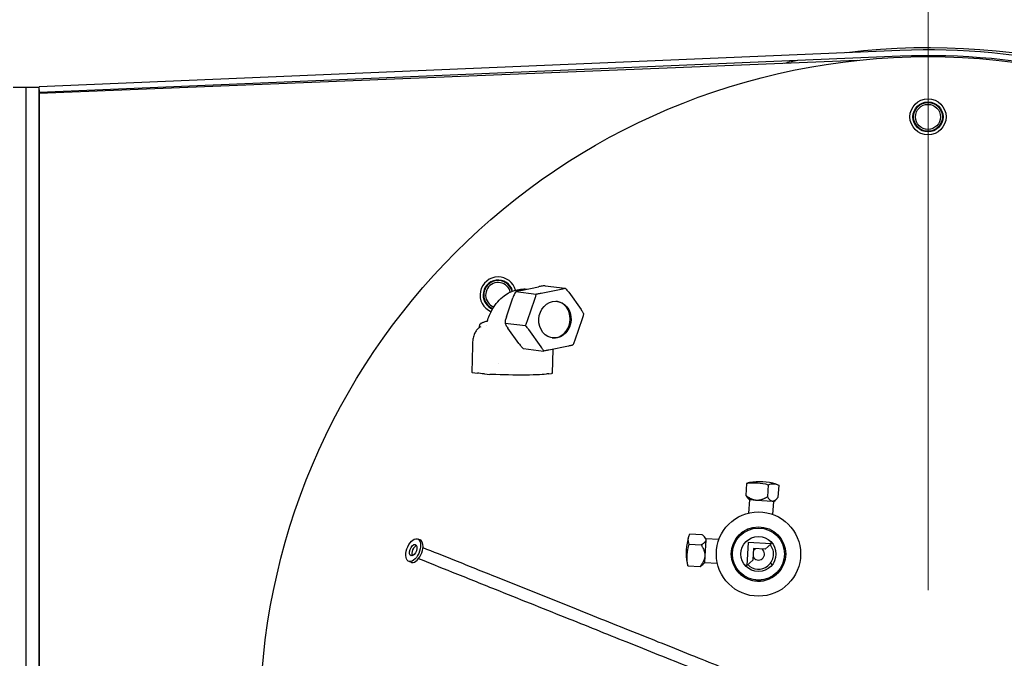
# Model space of a CAD drawing. Extents: x 0 to 796, y 0 to 496.
# Tile 122 of 222: x 128.57 to 138.79, y 424.37 to 431. Entities that reach past the tile are written whole.
import ezdxf

# ---------------------------------------------------------------- set-up
doc = ezdxf.new("R2010")
doc.units = 0
doc.header["$LTSCALE"] = 12
doc.header["$MEASUREMENT"] = 0
doc.layers.get('0').update_dxf_attribs({"linetype": 'CONTINUOUS'})
doc.layers.add('D', color=2, linetype='CONTINUOUS')
doc.layers.add('X', color=1, linetype='CONTINUOUS')
doc.layers.add('Leader', color=41, linetype='CONTINUOUS', lineweight=13)
doc.styles.get("Standard").update_dxf_attribs({"font": 'SIMPLEX.SHX', "width": 0.875})
doc.dimstyles.get("Standard").update_dxf_attribs({"dimscale": 28, "dimtxt": 0.125, "dimasz": 0.125, "dimexe": 0.04375, "dimexo": 0.0625, "dimgap": 0.04375, "dimtad": 0, "dimtih": 1, "dimtoh": 1, "dimdec": 4, "dimzin": 12, "dimdsep": 46, "dimlunit": 5, "dimtxsty": 'Standard', "dimcen": 0, "dimclrd": 256, "dimclre": 256, "dimclrt": 256, "dimadec": 1, "dimazin": 3, "dimtfac": 0.875, "dimtdec": 4, "dimtofl": 0, "dimtmove": 0, "dimatfit": 2, "dimfxl": 1, "dimtolj": 1, "dimtzin": 12, "dimlwd": 13, "dimlwe": 13, "dimarcsym": 0})

# ---------------------------------------------------------------- blocks, each defined once
blk = doc.blocks.new('*D115')
at = {"layer": 'D', "lineweight": 13, "transparency": 16777216}
for p, q in [((140.341, 475.882), (209.604, 475.882)), ((208.379, 472.382), (208.379, 428.947)), ((208.379, 375.915), (208.379, 419.351)), ((139.751, 372.415), (209.604, 372.415))]:
    blk.add_line(p, q, dxfattribs=at)
at = {"layer": 'D', "transparency": 16777216}
for points in [[(207.796, 472.382), (208.963, 472.382), (208.379, 475.882)], [(207.796, 375.915), (208.963, 375.915), (208.379, 372.415)]]:
    blk.add_solid(points, dxfattribs=at)
at = {"layer": 'D', "transparency": 16777216, "insert": (208.379, 424.149), "char_height": 3.5, "attachment_point": 5}
blk.add_mtext('\\A1;103{\\H0.875x;\\S1/2;}{}{\\C2;%%p1}', dxfattribs=at)

msp = doc.modelspace()

# ---------------------------------------------------------------- linework, layer by layer
for radius, start, end in [(36.54466, 200.733327, 71.451702), (18.4375, 197.355831, 162.644169), (18.25, 196.11129, 163.901438)]:
    msp.add_arc((138.00229, 423.67699), radius, start, end)
at = {"layer": 'Leader'}
msp.add_line((138.00229, 425.07838), (138.00229, 463.67699), dxfattribs=at)
at = {"layer": 'X'}
for p, q in [((137.70767, 430.67759), (128.7698, 430.30144)), ((137.26292, 430.57525), (128.7698, 430.23199)), ((137.71016, 430.61835), (128.77229, 430.24219)), ((128.5008, 430.29754), (128.6353, 430.29754)), ((128.6353, 417.05254), (128.6353, 430.29754)), ((128.6353, 430.29754), (128.7698, 430.29754)), ((128.6353, 417.05254), (128.6353, 430.29754)), ((128.77229, 430.24219), (128.7698, 430.30144)), ((128.7698, 417.05254), (128.7698, 430.29754)), ((128.7698, 430.23199), (128.7698, 417.12199)), ((133.77178, 428.18887), (133.95437, 428.22591)), ((133.98468, 428.16016), (134.18955, 428.20172)), ((134.02293, 428.23698), (134.23305, 428.21217)), ((133.62195, 427.91491), (133.68986, 428.11223)), ((133.72093, 428.17571), (133.93105, 428.15091)), ((133.84185, 427.87642), (133.91805, 428.09782)), ((134.26862, 428.16894), (134.39729, 427.98909)), ((134.40972, 427.89397), (134.33352, 427.67257)), ((133.34061, 427.81797), (133.34038, 427.8019)), ((133.6086, 427.84934), (133.81871, 427.82453)), ((133.75191, 427.63768), (133.63724, 427.79797)), ((133.98295, 427.60145), (133.85428, 427.7813)), ((133.26836, 427.61446), (133.26437, 427.33742)), ((133.79827, 427.58423), (134.00838, 427.55942)), ((134.26689, 427.61023), (134.06202, 427.56867)), ((134.10253, 427.57689), (134.09892, 427.32535)), ((133.2662, 427.33698), (133.32325, 427.33025)), ((133.39353, 427.32195), (133.45059, 427.31521)), ((133.49996, 427.31506), (133.47093, 427.31458)), ((134.06206, 427.32424), (134.09108, 427.32472)), ((136.11666, 426.18576), (136.10902, 426.05917)), ((136.3416, 426.17219), (136.33396, 426.0456)), ((136.44966, 426.16567), (136.44202, 426.03908)), ((136.14813, 426.01329), (136.13517, 426.02556)), ((136.13998, 425.87823), (136.14813, 426.01329)), ((136.21888, 426.00902), (136.14813, 426.01329)), ((136.38537, 425.99897), (136.21888, 426.00902)), ((136.39768, 425.99823), (136.38537, 425.99897)), ((136.38953, 425.86318), (136.39768, 425.99823)), ((136.39768, 425.99823), (136.41202, 426.00886)), ((135.52604, 425.66235), (135.65263, 425.65472)), ((136.07234, 425.67838), (136.09369, 425.69416)), ((136.12915, 425.69862), (136.12999, 425.71261)), ((136.37869, 425.68356), (136.37954, 425.69756)), ((132.70096, 425.60906), (132.72561, 425.59919)), ((135.51952, 425.5543), (135.64611, 425.54666)), ((135.69274, 425.59807), (135.68269, 425.43157)), ((135.69348, 425.61037), (135.68285, 425.62472)), ((135.69348, 425.61037), (135.69274, 425.59807)), ((135.82853, 425.60223), (135.69348, 425.61037)), ((136.00815, 425.59139), (135.99416, 425.59223)), ((136.12226, 425.5845), (136.11499, 425.58494)), ((136.13299, 425.5724), (136.11863, 425.33427)), ((136.12226, 425.5845), (136.1227, 425.59178)), ((136.37112, 425.55803), (136.13299, 425.5724)), ((136.30867, 425.50269), (136.37112, 425.55803)), ((136.37112, 425.55803), (136.37225, 425.57672)), ((135.68269, 425.43157), (135.67843, 425.36083)), ((136.18833, 425.50995), (136.1813, 425.39333)), ((136.30867, 425.50269), (136.18833, 425.50995)), ((132.60804, 425.37697), (132.63269, 425.3671)), ((135.50595, 425.32936), (135.63254, 425.32172)), ((135.67843, 425.36083), (135.66615, 425.34787)), ((135.81348, 425.35268), (135.67843, 425.36083)), ((135.99309, 425.34184), (135.9791, 425.34269)), ((136.11863, 425.33427), (136.09994, 425.3354)), ((136.18107, 425.38961), (136.11863, 425.33427)), ((136.1813, 425.39333), (136.18107, 425.38961)), ((136.36455, 425.35809), (136.38067, 425.33733)), ((136.40667, 425.22603), (136.42802, 425.2418))]:
    msp.add_line(p, q, dxfattribs=at)
for centre, radius in [((137.9998, 423.67699), 6.9375), ((137.9998, 429.98949), 0.1875), ((137.9998, 429.98949), 0.156), ((137.9998, 429.98949), 0.15), ((137.9998, 429.98949), 0.13), ((136.23951, 425.4522), 0.4375), ((136.23951, 425.4522), 0.2825), ((136.23951, 425.4522), 0.27), ((136.23951, 425.4522), 0.182)]:
    msp.add_circle(centre, radius, dxfattribs=at)
for centre, radius, start, end in [((138.00229, 423.67699), 7.0285, 281.80166, 96.913382), ((138.00229, 423.67699), 7.0068, 267.590096, 92.409904), ((138.00229, 423.67699), 7.0285, 101.116869, 102.278462), ((138.00229, 423.67699), 6.9475, 267.590096, 92.409904), ((133.53619, 428.1406), 0.1875, 90, 247.319252), ((133.53619, 428.1406), 0.156, 15.094816, 180), ((133.53619, 428.1406), 0.1875, 15.591377, 90), ((133.53619, 428.1406), 0.15, 14.850501, 225), ((133.53619, 428.1406), 0.13, 45, 250.617176), ((133.53619, 428.1406), 0.13, 13.531044, 45), ((133.53619, 428.1406), 0.156, 180, 248.542029), ((133.53619, 428.1406), 0.15, 225, 248.911834), ((136.24737, 425.58253), 0.62, 73.622718, 99.472017), ((136.10918, 425.46007), 0.62, 163.622718, 189.472017), ((136.23951, 425.4522), 0.28125, 126.467829, 150.159567), ((136.23951, 425.4522), 0.0625, 115.741616, 147.353119), ((136.23951, 425.4522), 0.0625, 307.843863, 57.353119), ((136.23951, 425.4522), 0.28125, 202.935167, 306.467829), ((136.23951, 425.4522), 0.1565, 224.510061, 307.843863), ((136.23951, 425.4522), 0.0625, 205.741616, 307.843863), ((136.23951, 425.4522), 0.1565, 307.843863, 323.031493)]:
    msp.add_arc(centre, radius, start, end, dxfattribs=at)
for centre, major_axis, ratio, start_param, end_param in [((134.12578, 427.88519), (0.0224, 0.18968), 0.87670971, -2.8609443, 3.422241), ((134.11669, 427.88627), (-0.0224, -0.18968), 0.87670971, 0.28064835, 3.1142538), ((134.11669, 427.88627), (-0.0224, -0.18968), 0.87670971, 0.02733886, 0.28064835), ((133.31008, 427.33003), (0.015, -0.00022), 0.05640058, 0.30915332, 0.49890404), ((133.38036, 427.32173), (-0.015, 0.00022), 0.05640058, -2.64268861, -2.45293788), ((133.50712, 427.31421), (-0.015, 0.00022), 0.05640058, -2.03399661, -1.07189228), ((134.06922, 427.3234), (-0.015, 0.00022), 0.05640058, -1.07189228, -0.10978796), ((136.1349, 425.58931), (0.03657, 0.60617), 0.4330129, 0.09904413, 0.20732177), ((132.6545, 425.49301), (-0.04646, -0.11604), 0.52759371, -6.173328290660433, 0.1098570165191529), ((132.6545, 425.49301), (-0.02323, -0.05802), 0.52759371, -6.173328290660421, 0.1098570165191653), ((132.67915, 425.48315), (-0.02323, -0.05802), 0.52759371, -2.72730972, -0.41428293), ((132.67915, 425.48315), (-0.04646, -0.11604), 0.52759371, 0.10985702, 3.14159265), ((132.67915, 425.48315), (-0.02323, -0.05802), 0.52759371, -2.72730972, -1.57079633), ((132.67915, 425.48315), (-0.02323, -0.05802), 0.52759371, -1.57079633, -0.41428293), ((132.67915, 425.48315), (-0.04646, -0.11604), 0.52759371, 0, 0.10985702), ((136.1024, 425.3476), (-0.60617, 0.03657), 0.4330129, 0.09904413, 0.20732177)]:
    msp.add_ellipse(centre, major_axis=major_axis, ratio=ratio, start_param=start_param, end_param=end_param, dxfattribs=at)
at = {"layer": 'X', "extrusion": (0, 0, -1)}
for centre, major_axis, start_param, end_param in [((133.27937, 427.3372), (-0.015, 0.00022), -0.49890404, 0), ((133.68165, 427.33138), (-0.37496, 0.00539), -0.68865477, -0.30915332), ((133.46377, 427.31543), (-0.015, 0.00022), -2.06970037, -0.49890404), ((133.68165, 427.33138), (0.37496, -0.00539), 0.10978796, 2.03399661)]:
    msp.add_ellipse(centre, major_axis=major_axis, ratio=0.05640058, start_param=start_param, end_param=end_param, dxfattribs=at)
at = {"layer": 'X', "extrusion": (-6.38736e-18, 9.18547e-20, -1)}
msp.add_ellipse((134.08392, 427.32556), major_axis=(0.015, -0.00022), ratio=0.05640058, start_param=0, end_param=1.07189228, dxfattribs=at)
at = {"layer": 'X', "extrusion": (2.68081e-17, 4.42911e-16, -1)}
msp.add_ellipse((136.19334, 425.58579), major_axis=(0.03657, 0.60617), ratio=0.90138772, start_param=-0.20732177, end_param=0.20732177, dxfattribs=at)
at = {"layer": 'X', "extrusion": (-1.80442e-16, 4.36564e-16, -1)}
msp.add_ellipse((136.35984, 425.57574), major_axis=(0.03657, 0.60617), ratio=0.4330129, start_param=-0.20732177, end_param=0.20732177, dxfattribs=at)
at = {"layer": 'X', "extrusion": (1.02957e-17, 4.24182e-16, -1)}
msp.add_ellipse((136.11597, 425.57254), major_axis=(-0.60617, 0.03657), ratio=0.4330129, start_param=-0.20732177, end_param=0.20732177, dxfattribs=at)
at = {"layer": 'X', "extrusion": (5.37141e-18, 4.10428e-16, -1)}
msp.add_ellipse((136.10592, 425.40604), major_axis=(-0.60617, 0.03657), ratio=0.90138772, start_param=-0.20732177, end_param=0.20732177, dxfattribs=at)
at = {"layer": 'X'}
for points, knots in [([(133.42262, 427.86736), (133.43652, 427.91001), (133.45387, 427.95091), (133.4919, 428.01811), (133.5112, 428.04607), (133.55257, 428.09376), (133.57415, 428.11426), (133.6375, 428.16182), (133.68456, 428.18431), (133.75606, 428.20015), (133.77911, 428.20284), (133.80199, 428.20322)], [0.263823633, 0.263823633, 0.263823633, 0.263823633, 0.403140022, 0.403140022, 0.512678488, 0.512678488, 0.608131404, 0.608131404, 0.768300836, 0.768300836, 0.84159676, 0.84159676, 0.84159676, 0.84159676]), ([(133.80199, 428.20322), (133.81175, 428.20338), (133.82154, 428.20312), (133.83312, 428.20234), (133.83495, 428.20221), (133.83677, 428.20205)], [0, 0, 0, 0, 0.0312716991, 0.0312716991, 0.0371201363, 0.0371201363, 0.0371201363, 0.0371201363]), ([(134.02293, 428.23698), (134.02036, 428.23675), (134.01766, 428.23647), (134.0082, 428.23537), (133.99985, 428.23414), (133.98031, 428.23098), (133.96611, 428.22827), (133.95437, 428.22591)], [-0.424582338, -0.424582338, -0.424582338, -0.424582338, -0.405558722, -0.405558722, -0.351594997, -0.351594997, -0.250826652, -0.250826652, -0.250826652, -0.250826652]), ([(134.18955, 428.20172), (134.20074, 428.204), (134.21332, 428.20674), (134.22611, 428.21006), (134.22997, 428.21115), (134.23305, 428.21217)], [-0.706025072, -0.706025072, -0.706025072, -0.706025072, -0.60881107, -0.60881107, -0.569362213, -0.569362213, -0.569362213, -0.569362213]), ([(134.23305, 428.21217), (134.23696, 428.20826), (134.24096, 428.2039), (134.25266, 428.19043), (134.26153, 428.17879), (134.26862, 428.16894)], [-1.406290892, -1.406290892, -1.406290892, -1.406290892, -1.366842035, -1.366842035, -1.269628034, -1.269628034, -1.269628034, -1.269628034]), ([(133.72093, 428.17571), (133.71939, 428.17404), (133.71786, 428.17213), (133.71274, 428.16496), (133.70872, 428.15768), (133.6999, 428.13953), (133.69426, 428.12486), (133.68986, 428.11223)], [-0.424582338, -0.424582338, -0.424582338, -0.424582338, -0.405558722, -0.405558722, -0.351594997, -0.351594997, -0.250826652, -0.250826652, -0.250826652, -0.250826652]), ([(133.77178, 428.18887), (133.76014, 428.18649), (133.74706, 428.18366), (133.73248, 428.17991), (133.72703, 428.17834), (133.72268, 428.17663), (133.72166, 428.17616), (133.72093, 428.17571)], [-1.598121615, -1.598121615, -1.598121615, -1.598121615, -1.49735327, -1.49735327, -1.443389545, -1.443389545, -1.424365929, -1.424365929, -1.424365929, -1.424365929]), ([(133.91805, 428.09782), (133.92219, 428.10995), (133.92649, 428.12427), (133.92983, 428.14079), (133.93066, 428.14612), (133.93105, 428.15091)], [-0.706025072, -0.706025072, -0.706025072, -0.706025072, -0.60881107, -0.60881107, -0.569362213, -0.569362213, -0.569362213, -0.569362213]), ([(133.93105, 428.15091), (133.93655, 428.15163), (133.94235, 428.1525), (133.95964, 428.15528), (133.97342, 428.15789), (133.98468, 428.16016)], [-1.406290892, -1.406290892, -1.406290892, -1.406290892, -1.366842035, -1.366842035, -1.269628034, -1.269628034, -1.269628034, -1.269628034]), ([(134.39729, 427.98909), (134.4043, 427.97924), (134.41198, 427.96774), (134.41917, 427.95481), (134.42123, 427.95068), (134.42272, 427.94705)], [-0.706025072, -0.706025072, -0.706025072, -0.706025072, -0.60881107, -0.60881107, -0.569362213, -0.569362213, -0.569362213, -0.569362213]), ([(133.62195, 427.91491), (133.61765, 427.90227), (133.61314, 427.88746), (133.60927, 427.86873), (133.60816, 427.86111), (133.60814, 427.85334), (133.60829, 427.85123), (133.6086, 427.84934)], [-1.598121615, -1.598121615, -1.598121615, -1.598121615, -1.49735327, -1.49735327, -1.443389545, -1.443389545, -1.424365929, -1.424365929, -1.424365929, -1.424365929]), ([(134.42272, 427.94705), (134.42233, 427.94227), (134.42151, 427.93694), (134.41817, 427.92042), (134.41386, 427.9061), (134.40972, 427.89397)], [-1.406290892, -1.406290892, -1.406290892, -1.406290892, -1.366842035, -1.366842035, -1.269628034, -1.269628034, -1.269628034, -1.269628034]), ([(133.35551, 427.80868), (133.34474, 427.80539), (133.33477, 427.79919), (133.3169, 427.7825), (133.30894, 427.77194), (133.29502, 427.74739), (133.28905, 427.73337), (133.27927, 427.70275), (133.27545, 427.68613), (133.27014, 427.65141), (133.26865, 427.63329), (133.26836, 427.61484), (133.26836, 427.61465), (133.26836, 427.61446)], [3.34225916, 3.34225916, 3.34225916, 3.34225916, 3.61338674, 3.61338674, 3.8874127, 3.8874127, 4.16143866, 4.16143866, 4.43546463, 4.43546463, 4.70949059, 4.70949059, 4.71238898, 4.71238898, 4.71238898, 4.71238898]), ([(133.35615, 427.84466), (133.35521, 427.84408), (133.3542, 427.8434), (133.35199, 427.8417), (133.3508, 427.84068), (133.34828, 427.83808), (133.34694, 427.8365), (133.34435, 427.8325), (133.3431, 427.83008), (133.34124, 427.82444), (133.34065, 427.82122), (133.34061, 427.81797)], [2.5541223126, 2.5541223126, 2.5541223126, 2.5541223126, 2.5718355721, 2.5718355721, 2.5895488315, 2.5895488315, 2.607262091, 2.607262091, 2.6249753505, 2.6249753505, 2.64268861, 2.64268861, 2.64268861, 2.64268861]), ([(133.35615, 427.84466), (133.37054, 427.85351), (133.38042, 427.85747), (133.39871, 427.86444), (133.40581, 427.86634), (133.41633, 427.86897), (133.42015, 427.86979), (133.42365, 427.87048)], [3.729062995, 3.729062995, 3.729062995, 3.729062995, 3.781530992, 3.781530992, 3.849553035, 3.849553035, 3.899980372, 3.899980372, 3.899980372, 3.899980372]), ([(133.60841, 427.85054), (133.60843, 427.8504), (133.60845, 427.85026), (133.60848, 427.84999), (133.6085, 427.84986), (133.60854, 427.84959), (133.60855, 427.84945), (133.60859, 427.84918), (133.60861, 427.84905), (133.60864, 427.84877), (133.60866, 427.84864), (133.60868, 427.8485)], [6.28018265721, 6.28018265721, 6.28018265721, 6.28018265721, 6.28137292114, 6.28137292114, 6.28256318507, 6.28256318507, 6.28375344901, 6.28375344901, 6.28494371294, 6.28494371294, 6.28613397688, 6.28613397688, 6.28613397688, 6.28613397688]), ([(133.6086, 427.84934), (133.60871, 427.848), (133.60904, 427.84646), (133.61082, 427.8407), (133.61371, 427.83482), (133.62194, 427.82013), (133.62994, 427.80823), (133.63724, 427.79797)], [-0.424582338, -0.424582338, -0.424582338, -0.424582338, -0.405558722, -0.405558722, -0.351594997, -0.351594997, -0.250826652, -0.250826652, -0.250826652, -0.250826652]), ([(133.81871, 427.82453), (133.82152, 427.82903), (133.82429, 427.83413), (133.83213, 427.85012), (133.83763, 427.86429), (133.84185, 427.87642)], [-1.406290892, -1.406290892, -1.406290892, -1.406290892, -1.366842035, -1.366842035, -1.269628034, -1.269628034, -1.269628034, -1.269628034]), ([(133.85428, 427.7813), (133.8472, 427.79115), (133.83832, 427.8028), (133.82662, 427.81626), (133.82262, 427.82062), (133.81871, 427.82453)], [-0.706025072, -0.706025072, -0.706025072, -0.706025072, -0.60881107, -0.60881107, -0.569362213, -0.569362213, -0.569362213, -0.569362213]), ([(133.75191, 427.63768), (133.7593, 427.62742), (133.76843, 427.61538), (133.78163, 427.60011), (133.78741, 427.59388), (133.7943, 427.58752), (133.79631, 427.58578), (133.79827, 427.58423)], [-1.598121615, -1.598121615, -1.598121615, -1.598121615, -1.49735327, -1.49735327, -1.443389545, -1.443389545, -1.424365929, -1.424365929, -1.424365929, -1.424365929]), ([(134.00838, 427.55942), (134.0069, 427.56304), (134.00483, 427.56717), (133.99764, 427.5801), (133.98996, 427.59161), (133.98295, 427.60145)], [-1.406290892, -1.406290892, -1.406290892, -1.406290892, -1.366842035, -1.366842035, -1.269628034, -1.269628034, -1.269628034, -1.269628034]), ([(134.31039, 427.62068), (134.3073, 427.61967), (134.30344, 427.61857), (134.29066, 427.61526), (134.27807, 427.61251), (134.26689, 427.61023)], [-1.406290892, -1.406290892, -1.406290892, -1.406290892, -1.366842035, -1.366842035, -1.269628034, -1.269628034, -1.269628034, -1.269628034]), ([(134.33352, 427.67257), (134.32931, 427.66044), (134.32381, 427.64627), (134.31596, 427.63028), (134.31319, 427.62518), (134.31039, 427.62068)], [-0.706025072, -0.706025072, -0.706025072, -0.706025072, -0.60881107, -0.60881107, -0.569362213, -0.569362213, -0.569362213, -0.569362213]), ([(134.06202, 427.56867), (134.05076, 427.5664), (134.03698, 427.5638), (134.01969, 427.56101), (134.01389, 427.56015), (134.00838, 427.55942)], [-0.706025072, -0.706025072, -0.706025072, -0.706025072, -0.60881107, -0.60881107, -0.569362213, -0.569362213, -0.569362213, -0.569362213]), ([(136.36455, 425.35809), (136.36879, 425.36375), (136.37266, 425.36967), (136.38618, 425.39383), (136.39239, 425.41363), (136.39715, 425.45149), (136.3961, 425.47232), (136.38538, 425.5126), (136.37565, 425.53206), (136.36268, 425.54875), (136.36226, 425.54928), (136.36184, 425.54981)], [-1.152853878, -1.152853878, -1.152853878, -1.152853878, -1.099161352, -1.099161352, -0.940726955, -0.940726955, -0.784762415, -0.784762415, -0.628797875, -0.628797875, -0.623665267, -0.623665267, -0.623665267, -0.623665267]), ([(132.7554, 425.51994), (132.85612, 425.47962), (132.9682, 425.43474), (133.22601, 425.33152), (133.37558, 425.27164), (133.75482, 425.1198), (133.98752, 425.02664), (134.44597, 424.84309), (134.67416, 424.75173), (135.1286, 424.56978), (135.35513, 424.47909), (135.77371, 424.3115), (135.9747, 424.23103), (136.31462, 424.09494), (136.45605, 424.03831), (136.61412, 423.97503), (136.65884, 423.95712), (136.72008, 423.9326), (136.74088, 423.92428), (136.76181, 423.9159), (136.76692, 423.91385), (136.77327, 423.91131), (136.77304, 423.9114), (136.77453, 423.91081)], [0.07265789, 0.07265789, 0.07265789, 0.07265789, 0.47802555, 0.47802555, 0.96921354, 0.96921354, 1.72069512, 1.72069512, 2.46461361, 2.46461361, 3.32642113, 3.32642113, 4.10041925, 4.10041925, 4.75640611, 4.75640611, 5.08043203, 5.08043203, 5.33050559, 5.33050559, 5.4714336, 5.4714336, 5.61357526, 5.61357526, 5.61357526, 5.61357526]), ([(136.72807, 423.79476), (136.72741, 423.79502), (136.72748, 423.79499), (136.71778, 423.79888), (136.67076, 423.8177), (136.54859, 423.86662), (136.49433, 423.88834), (136.34543, 423.94796), (136.24116, 423.9897), (135.94079, 424.10996), (135.73331, 424.19303), (135.3171, 424.35967), (135.09959, 424.44675), (134.66638, 424.62019), (134.45043, 424.70665), (133.9925, 424.89), (133.74867, 424.98762), (133.35733, 425.1443), (133.20668, 425.20462), (132.93805, 425.31217), (132.81692, 425.36066), (132.70894, 425.4039)], [0, 0, 0, 0, 0.09707169, 0.09707169, 0.67827002, 0.67827002, 1.01283973, 1.01283973, 1.48777162, 1.48777162, 2.28534207, 2.28534207, 3.11433798, 3.11433798, 3.8242167, 3.8242167, 4.61116657, 4.61116657, 5.10478273, 5.10478273, 5.53925806, 5.53925806, 5.53925806, 5.53925806])]:
    msp.add_open_spline(points, degree=3, knots=knots, dxfattribs=at)
for points in [[(133.35555, 427.80869), (133.35554, 427.80869), (133.35553, 427.80868), (133.35551, 427.80868)], [(133.41124, 427.8293), (133.41124, 427.82931), (133.41124, 427.82931), (133.41124, 427.82931)], [(133.54204, 427.42999), (133.54203, 427.42999), (133.54203, 427.42999), (133.54203, 427.42999)]]:
    msp.add_open_spline(points, degree=3, dxfattribs=at)
for points, weights in [([(136.21888, 426.00902), (136.17229, 426.01183), (136.10902, 426.05917)], [2.06132118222, 2.06132118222, 1.70765438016]), ([(136.10902, 426.05917), (136.12346, 426.03666), (136.13517, 426.02556)], [1.70765438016, 1.86687468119, 1.95441422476]), ([(136.33396, 426.0456), (136.26546, 426.00621), (136.21888, 426.00902)], [1.70765438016, 2.06132118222, 2.06132118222]), ([(136.38537, 425.99897), (136.363, 426.00032), (136.33396, 426.0456)], [2.06132118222, 2.06132118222, 1.70765438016]), ([(136.44202, 426.03908), (136.40775, 425.99762), (136.38537, 425.99897)], [1.70765438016, 2.06132118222, 2.06132118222]), ([(135.65263, 425.65472), (135.69409, 425.62045), (135.69274, 425.59807)], [1.70765438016, 2.06132118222, 2.06132118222]), ([(135.69274, 425.59807), (135.69139, 425.57569), (135.64611, 425.54666)], [2.06132118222, 2.06132118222, 1.70765438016]), ([(135.64611, 425.54666), (135.6855, 425.47816), (135.68269, 425.43157)], [1.70765438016, 2.06132118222, 2.06132118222]), ([(135.68269, 425.43157), (135.67988, 425.38499), (135.63254, 425.32172)], [2.06132118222, 2.06132118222, 1.70765438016]), ([(135.63254, 425.32172), (135.65505, 425.33615), (135.66615, 425.34787)], [1.70765438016, 1.86687468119, 1.95441422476])]:
    msp.add_rational_spline(points, weights, degree=2, dxfattribs=at)

# ---------------------------------------------------------------- dimensions: what is measured, and where the dimension line sits
at = {"layer": 'D'}
dim = msp.add_linear_dim(base=(208.37939, 372.41542), p1=(138.59079, 475.88233), p2=(138.00072, 372.41542), angle=90, text='<>{}{\\C2;%%p1}', dimstyle='Standard', override={"dimdec": 3}, dxfattribs=at)
dim.commit()
dim.dimension.update_dxf_attribs({"geometry": '*D115', "text_midpoint": (208.37939, 424.14888)})

doc.saveas('drawing.dxf')
